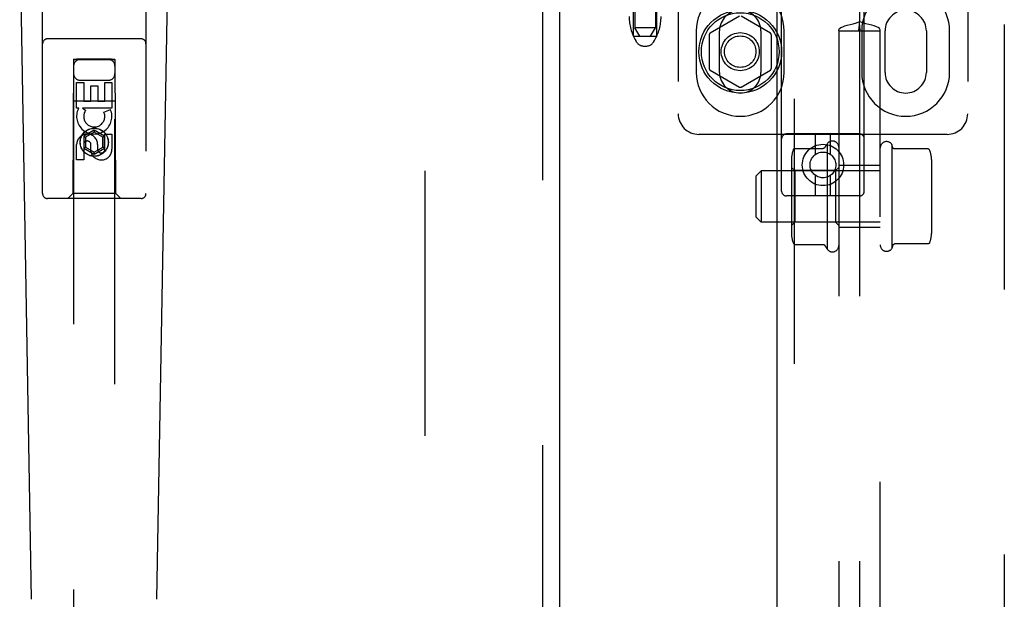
# Model space of a CAD drawing. Header units: inches. Extents: x 0 to 291, y 0 to 188.
# Tile 25 of 113: x 75.88 to 81.83, y 87.6 to 91.1. Entities that reach past the tile are written whole.
import ezdxf

# ---------------------------------------------------------------- set-up
doc = ezdxf.new("R2010")
doc.units = ezdxf.units.IN
doc.header["$LTSCALE"] = 16.018896
doc.header["$MEASUREMENT"] = 0
doc.linetypes.add('HIDDEN', pattern=[0.2, 0.1, -0.1])
for name, color, linetype in [('DEFAULT_2', 8, 'HIDDEN'), ('LEFT_OR_SECONDARY_DOOR_ASSEMBLY', 7, 'CONTINUOUS'), ('RIGHT_OR_MAIN_DOOR_ASSEMBLY', 7, 'CONTINUOUS'), ('SUBPANELS', 7, 'CONTINUOUS')]:
    doc.layers.add(name, color=color, linetype=linetype)

msp = doc.modelspace()

# ---------------------------------------------------------------- linework, layer by layer
at = {"layer": 'DEFAULT_2', "color": 8, "linetype": 'HIDDEN'}
for p, q in [((78.3314, 56.5517), (78.3314, 129.5217)), ((81.8314, 129.5217), (81.8314, 56.5517)), ((80.4854, 90.0696), (80.4854, 95.5701)), ((80.9854, 90.0696), (80.9854, 95.5701)), ((79.8604, 95.5367), (79.8604, 90.5367)), ((81.6104, 95.5367), (81.6104, 90.5367)), ((79.5979, 94.5057), (79.5979, 91.0557)), ((79.7229, 94.5057), (79.7229, 91.0557)), ((79.5904, 91.0057), (79.5904, 91.5057)), ((79.7304, 91.0057), (79.7304, 91.5057)), ((80.2304, 91.1254), (80.0529, 91.0229)), ((80.4179, 91.0229), (80.2404, 91.1254)), ((79.6279, 91.0057), (79.5979, 91.0557)), ((79.7229, 91.0557), (79.5979, 91.0557)), ((79.6929, 91.0057), (79.7229, 91.0557)), ((79.5904, 91.0057), (79.7304, 91.0057)), ((79.9698, 91.0367), (79.9698, 90.7867)), ((80.0479, 91.0142), (80.0479, 90.8093)), ((80.1104, 90.7867), (80.1104, 91.0367)), ((80.3604, 91.0367), (80.3604, 90.7867)), ((80.4229, 91.0142), (80.4229, 90.8093)), ((80.501, 90.7867), (80.501, 91.0367)), ((80.9698, 91.0367), (80.9698, 90.7867)), ((81.1104, 90.7867), (81.1104, 91.0367)), ((81.3604, 91.0367), (81.3604, 90.7867)), ((81.501, 90.7867), (81.501, 91.0367)), ((79.6093, 90.97), (79.6038, 90.9792)), ((79.6522, 90.9457), (79.6686, 90.9457)), ((79.7115, 90.97), (79.717, 90.9792)), ((80.0529, 90.8006), (80.2304, 90.6981)), ((80.2404, 90.6981), (80.4179, 90.8006)), ((81.4854, 90.4117), (79.9854, 90.4117)), ((80.9554, 90.4146), (80.5154, 90.4146)), ((80.6904, 90.2908), (80.6904, 90.4146)), ((80.7804, 90.2908), (80.7804, 90.4146)), ((80.6904, 90.0396), (80.6904, 90.1634)), ((80.7804, 90.0396), (80.7804, 90.1634)), ((80.9554, 90.0396), (80.5154, 90.0396))]:
    msp.add_line(p, q, dxfattribs=at)
for centre, radius in [((80.2354, 90.9117), 0.25), ((80.2354, 90.9117), 0.235), ((80.2354, 90.9117), 0.115), ((80.2354, 90.9117), 0.095), ((80.7354, 90.2271), 0.125), ((80.7354, 90.2271), 0.078)]:
    msp.add_circle(centre, radius, dxfattribs=at)
for centre, radius, start, end in [((80.2354, 91.0367), 0.2656, 0, 180), ((81.2354, 91.0367), 0.2656, 0, 180), ((79.8439, 91.1233), 0.28, 180, 210.96374), ((79.4769, 91.1233), 0.28, 329.03626, 360), ((80.2354, 91.0367), 0.125, 0, 180), ((81.2354, 91.0367), 0.125, 0, 180), ((80.0579, 91.0142), 0.01, 120.00306, 179.9988), ((80.4129, 91.0142), 0.01, 0.00342, 59.99916), ((79.6522, 90.9957), 0.05, 210.96374, 270), ((79.6686, 90.9957), 0.05, 270, 329.03626), ((80.0579, 90.8093), 0.01, 180.00342, 239.99916), ((80.4129, 90.8093), 0.01, 300.00306, 359.9988), ((80.2354, 90.7867), 0.2656, 180, 360), ((80.2354, 90.7867), 0.125, 180, 360), ((81.2354, 90.7867), 0.2656, 180, 360), ((81.2354, 90.7867), 0.125, 180, 360), ((80.2354, 90.7068), 0.01, 240.00375, 299.99856), ((79.9854, 90.5367), 0.125, 180, 270), ((81.4854, 90.5367), 0.125, 270, 360), ((80.5154, 90.3846), 0.03, 90, 180), ((80.9554, 90.3846), 0.03, 0, 90), ((80.5154, 90.0696), 0.03, 180, 270), ((80.9554, 90.0696), 0.03, 270, 360)]:
    msp.add_arc(centre, radius, start, end, dxfattribs=at)
at = {"layer": 'LEFT_OR_SECONDARY_DOOR_ASSEMBLY', "color": 8, "linetype": 'HIDDEN'}
for p, q in [((79.0399, 130.1827), (79.0399, 55.8907)), ((76.0189, 90.0542), (76.0189, 91.9117)), ((76.6439, 91.9117), (76.6439, 90.0542)), ((76.6139, 90.9892), (76.0489, 90.9892)), ((76.2049, 90.8642), (76.2014, 90.0542)), ((76.2049, 90.8642), (76.4579, 90.8642)), ((76.2064, 90.8659), (76.2064, 56.8642)), ((76.2073, 90.8659), (76.2088, 90.8659)), ((76.2088, 90.8659), (76.2137, 90.866)), ((76.2123, 90.8629), (76.2088, 90.8629)), ((76.2264, 90.8628), (76.2123, 90.8629)), ((76.2137, 90.866), (76.2264, 90.866)), ((76.4364, 90.866), (76.2264, 90.866)), ((76.4491, 90.8629), (76.2264, 90.8628)), ((76.4364, 90.866), (76.4505, 90.866)), ((76.454, 90.8629), (76.4491, 90.8629)), ((76.4505, 90.866), (76.454, 90.8659)), ((76.4555, 90.8629), (76.454, 90.8629)), ((76.4564, 56.8642), (76.4564, 90.8659)), ((76.4614, 90.0542), (76.4579, 90.8642)), ((76.2248, 90.5703), (76.2248, 90.7264)), ((76.2248, 90.7264), (76.2673, 90.7264)), ((76.2464, 90.7392), (76.4164, 90.7392)), ((76.2673, 90.7264), (76.2673, 90.6129)), ((76.3107, 90.6129), (76.3107, 90.7051)), ((76.3107, 90.7051), (76.3532, 90.7051)), ((76.3532, 90.7051), (76.3532, 90.6129)), ((76.3956, 90.6129), (76.3956, 90.7264)), ((76.3956, 90.7264), (76.438, 90.7264)), ((76.438, 90.7264), (76.438, 90.5703)), ((76.2038, 90.6142), (76.459, 90.6142)), ((76.2673, 90.6129), (76.3107, 90.6129)), ((76.3532, 90.6129), (76.3956, 90.6129)), ((76.2371, 90.5703), (76.2248, 90.5703)), ((76.2353, 90.5667), (76.2371, 90.5703)), ((76.2604, 90.5703), (76.279, 90.5572)), ((76.438, 90.5703), (76.2604, 90.5703)), ((76.3899, 90.5459), (76.4291, 90.5628)), ((76.3314, 90.4367), (76.2689, 90.4006)), ((76.2689, 90.4006), (76.2689, 90.3285)), ((76.2689, 90.4006), (76.2789, 90.3949)), ((76.3314, 90.4252), (76.2789, 90.3949)), ((76.2789, 90.3949), (76.2789, 90.3342)), ((76.3314, 90.4367), (76.3314, 90.4252)), ((76.3939, 90.4006), (76.3314, 90.4367)), ((76.3839, 90.3949), (76.3314, 90.4252)), ((76.3939, 90.4006), (76.3839, 90.3949)), ((76.3839, 90.3342), (76.3839, 90.3949)), ((76.3939, 90.3285), (76.3939, 90.4006)), ((76.3956, 90.3216), (76.3956, 90.414)), ((76.3956, 90.414), (76.438, 90.414)), ((76.438, 90.414), (76.438, 90.3216)), ((76.2248, 90.2577), (76.2248, 90.3501)), ((76.2673, 90.3501), (76.2673, 90.2577)), ((76.2689, 90.3285), (76.2789, 90.3342)), ((76.2789, 90.3342), (76.3314, 90.3039)), ((76.3108, 90.3078), (76.3108, 90.354)), ((76.3314, 90.3039), (76.3839, 90.3342)), ((76.3517, 90.3501), (76.3517, 90.3216)), ((76.3939, 90.3285), (76.3839, 90.3342)), ((76.2689, 90.3285), (76.3314, 90.2924)), ((76.3314, 90.2924), (76.3939, 90.3285)), ((76.3314, 90.2924), (76.3314, 90.3039)), ((76.2673, 90.2577), (76.2248, 90.2577)), ((76.2014, 90.0542), (76.1714, 90.0242)), ((76.4614, 90.0542), (76.2014, 90.0542)), ((76.4614, 90.0542), (76.4914, 90.0242)), ((76.6139, 90.0242), (76.0489, 90.0242))]:
    msp.add_line(p, q, dxfattribs=at)
at = {"layer": 'LEFT_OR_SECONDARY_DOOR_ASSEMBLY', "color": 3, "linetype": 'Continuous'}
msp.add_line((79.1439, 130.1827), (79.1439, 55.8907), dxfattribs=at)
at = {"layer": 'LEFT_OR_SECONDARY_DOOR_ASSEMBLY', "color": 7, "linetype": 'Continuous'}
for p, q in [((75.9529, 87.6023), (75.8806, 91.7416)), ((76.7099, 87.6023), (76.7822, 91.7416))]:
    msp.add_line(p, q, dxfattribs=at)
at = {"layer": 'LEFT_OR_SECONDARY_DOOR_ASSEMBLY', "color": 8, "linetype": 'HIDDEN'}
for points in [[(76.2064, 90.8659), (76.2065, 90.8659), (76.2068, 90.8659), (76.2073, 90.8659)], [(76.2088, 90.8629), (76.2073, 90.8629), (76.2068, 90.8629), (76.2065, 90.8629), (76.2064, 90.8629)], [(76.454, 90.8659), (76.4555, 90.8659), (76.456, 90.8659), (76.4563, 90.8659), (76.4564, 90.8659)], [(76.4564, 90.8629), (76.4563, 90.8629), (76.456, 90.8629), (76.4555, 90.8629)]]:
    msp.add_lwpolyline(points, dxfattribs=at)
for radius in [0.085, 0.0845]:
    msp.add_circle((76.3314, 90.3642), radius, dxfattribs=at)
for centre, radius, start, end in [((76.0489, 90.9592), 0.03, 90, 180), ((76.6139, 90.9592), 0.03, 0, 90), ((76.2464, 90.8242), 0.04, 90, 180), ((76.4164, 90.8242), 0.04, 0, 90), ((76.2464, 90.7792), 0.04, 180, 270), ((76.4164, 90.7792), 0.04, 270, 360), ((76.3313, 90.5205), 0.1065, 154.26362, 23.40274), ((76.3313, 90.5205), 0.0639, 144.88948, 23.40261), ((76.2883, 90.3501), 0.0635, 0, 180), ((76.2892, 90.3501), 0.0219, 10.307, 180), ((76.3737, 90.3215), 0.0644, 192.29948, 0.07752), ((76.3737, 90.3216), 0.0219, 179.90115, 360), ((76.0489, 90.0542), 0.03, 180, 270), ((76.6139, 90.0542), 0.03, 270, 360)]:
    msp.add_arc(centre, radius, start, end, dxfattribs=at)
at = {"layer": 'RIGHT_OR_MAIN_DOOR_ASSEMBLY', "color": 8, "linetype": 'HIDDEN'}
msp.add_line((80.5604, 103.4417), (80.5604, 82.6317), dxfattribs=at)
at = {"layer": 'RIGHT_OR_MAIN_DOOR_ASSEMBLY', "color": 3, "linetype": 'Continuous'}
msp.add_line((80.4564, 103.2867), (80.4564, 82.7867), dxfattribs=at)
at = {"layer": 'SUBPANELS', "color": 8, "linetype": 'HIDDEN'}
for p, q in [((80.9564, 94.9794), (80.9564, 91.0941)), ((80.8307, 91.0367), (80.9548, 91.0367)), ((80.8314, 91.0367), (80.8314, 77.0992)), ((80.9529, 91.0433), (80.9565, 91.0437)), ((80.9548, 91.0367), (80.9579, 91.0367)), ((80.9565, 91.0437), (80.9549, 91.0436)), ((80.9563, 91.0437), (80.9599, 91.0433)), ((80.9564, 91.0367), (80.9564, 77.0992)), ((80.9579, 91.0436), (80.9568, 91.0437)), ((80.9579, 91.0367), (81.0821, 91.0367)), ((81.0814, 77.0992), (81.0814, 91.0367)), ((80.7614, 90.3551), (80.7614, 89.7184)), ((81.1514, 90.3516), (81.1514, 89.7219)), ((81.1584, 90.3308), (81.1514, 90.3516)), ((80.5667, 90.3268), (80.737, 90.3268)), ((81.3701, 90.3239), (81.1679, 90.3239)), ((80.5454, 90.2635), (80.5454, 89.81)), ((81.0814, 90.2242), (80.8314, 90.2242)), ((81.3914, 90.2606), (81.3914, 89.8129)), ((80.3314, 90.1617), (80.3614, 90.1917)), ((80.3314, 89.9117), (80.3314, 90.1617)), ((80.3614, 90.1917), (80.3614, 89.8817)), ((81.0814, 90.1917), (80.3614, 90.1917)), ((80.5654, 90.1927), (80.5454, 90.2127)), ((80.5654, 90.1927), (80.5654, 89.8807)), ((80.8114, 90.1927), (80.5654, 90.1927)), ((80.8114, 90.1927), (80.8314, 90.2127)), ((80.8114, 90.1927), (80.8114, 89.8807)), ((80.3314, 89.9117), (80.3614, 89.8817)), ((81.0814, 89.8817), (80.3614, 89.8817)), ((80.5654, 89.8807), (80.5454, 89.8607)), ((80.8114, 89.8807), (80.5654, 89.8807)), ((80.8114, 89.8807), (80.8314, 89.8607)), ((81.0814, 89.8492), (80.8314, 89.8492)), ((80.5667, 89.7467), (80.737, 89.7467)), ((81.1584, 89.7427), (81.1514, 89.7219)), ((81.3701, 89.7496), (81.1679, 89.7496))]:
    msp.add_line(p, q, dxfattribs=at)
for points in [[(80.8307, 91.0367), (80.8312, 91.0446), (80.8354, 91.0514), (80.8434, 91.0575), (80.8546, 91.0628), (80.8676, 91.0672), (80.8826, 91.0715), (80.8998, 91.0759), (80.9185, 91.0809), (80.9377, 91.0868), (80.9564, 91.0941)], [(80.9513, 91.0441), (80.9514, 91.0444), (80.9517, 91.0449), (80.9521, 91.0459), (80.9526, 91.0476), (80.9532, 91.0504), (80.9539, 91.0547), (80.9546, 91.0611), (80.9553, 91.0698), (80.9559, 91.0807), (80.9564, 91.0941)], [(81.0821, 91.0367), (81.0816, 91.0446), (81.0774, 91.0514), (81.0694, 91.0575), (81.0582, 91.0628), (81.0452, 91.0672), (81.0302, 91.0715), (81.0129, 91.0759), (80.9943, 91.0809), (80.9751, 91.0868), (80.9564, 91.0941)], [(80.9615, 91.0441), (80.9614, 91.0444), (80.9611, 91.0449), (80.9607, 91.0459), (80.9602, 91.0476), (80.9596, 91.0504), (80.9589, 91.0547), (80.9582, 91.0611), (80.9575, 91.0698), (80.9569, 91.0807), (80.9564, 91.0941)], [(80.9516, 91.0434), (80.9514, 91.0437), (80.9513, 91.044), (80.9513, 91.0441)], [(80.9548, 91.0367), (80.9531, 91.0407), (80.952, 91.0427), (80.9516, 91.0434)], [(80.9579, 91.0367), (80.9597, 91.0407), (80.9608, 91.0427), (80.9612, 91.0434)], [(80.9612, 91.0434), (80.9614, 91.0437), (80.9615, 91.044), (80.9615, 91.0441)], [(80.5576, 90.3208), (80.5582, 90.322), (80.5589, 90.3231), (80.5599, 90.3241), (80.5609, 90.3249), (80.5621, 90.3256), (80.5633, 90.3262), (80.5647, 90.3265), (80.5661, 90.3267), (80.5667, 90.3268)], [(80.7455, 90.3314), (80.7455, 90.3314), (80.7455, 90.3313), (80.7454, 90.3312), (80.7453, 90.3311), (80.7452, 90.3309), (80.7451, 90.3308), (80.745, 90.3307), (80.7449, 90.3306), (80.7448, 90.3304), (80.7447, 90.3303), (80.7446, 90.3302), (80.7445, 90.33), (80.7444, 90.3299), (80.7442, 90.3297), (80.7441, 90.3296), (80.7439, 90.3295), (80.7438, 90.3293), (80.7436, 90.3292), (80.7434, 90.329), (80.7432, 90.3289), (80.743, 90.3287), (80.7428, 90.3285), (80.7426, 90.3284), (80.7423, 90.3282), (80.742, 90.3281), (80.7418, 90.3279), (80.7414, 90.3278), (80.7411, 90.3276), (80.7407, 90.3274), (80.7403, 90.3273), (80.7399, 90.3272), (80.7394, 90.327), (80.7389, 90.3269), (80.7383, 90.3268), (80.7376, 90.3268), (80.7371, 90.3268)], [(81.1679, 90.3239), (81.1676, 90.3239), (81.1671, 90.3239), (81.1666, 90.3239), (81.1662, 90.324), (81.1658, 90.3241), (81.1654, 90.3242), (81.165, 90.3243), (81.1647, 90.3244), (81.1643, 90.3245), (81.164, 90.3246), (81.1638, 90.3248), (81.1635, 90.3249), (81.1632, 90.325), (81.163, 90.3251), (81.1628, 90.3253), (81.1626, 90.3254), (81.1624, 90.3255), (81.1622, 90.3257), (81.162, 90.3258), (81.1618, 90.3259), (81.1616, 90.3261), (81.1615, 90.3262), (81.1613, 90.3263), (81.1612, 90.3265), (81.161, 90.3266), (81.1609, 90.3267), (81.1608, 90.3268), (81.1606, 90.327), (81.1605, 90.3271), (81.1604, 90.3272), (81.1603, 90.3273), (81.1602, 90.3275), (81.1601, 90.3276), (81.16, 90.3277), (81.1599, 90.3278), (81.1598, 90.3279), (81.1598, 90.328), (81.1597, 90.3282), (81.1596, 90.3283), (81.1595, 90.3284), (81.1594, 90.3285), (81.1594, 90.3286), (81.1593, 90.3287), (81.1592, 90.3288), (81.1592, 90.3289), (81.1591, 90.329), (81.1591, 90.3291), (81.159, 90.3292), (81.159, 90.3293), (81.1589, 90.3294), (81.1589, 90.3295), (81.1588, 90.3296), (81.1588, 90.3297), (81.1587, 90.3298), (81.1587, 90.3299), (81.1586, 90.33), (81.1586, 90.3301), (81.1586, 90.3302), (81.1585, 90.3303), (81.1585, 90.3304), (81.1585, 90.3305), (81.1584, 90.3306), (81.1584, 90.3306), (81.1584, 90.3307), (81.1584, 90.3308)], [(81.3792, 90.3179), (81.3784, 90.3194), (81.3774, 90.3207), (81.3762, 90.3218), (81.3747, 90.3227), (81.3731, 90.3234), (81.3714, 90.3238), (81.3701, 90.3239)], [(80.5576, 89.7527), (80.5582, 89.7515), (80.5589, 89.7504), (80.5599, 89.7494), (80.5609, 89.7486), (80.5621, 89.7479), (80.5633, 89.7473), (80.5647, 89.7469), (80.5661, 89.7467), (80.5667, 89.7467)], [(80.7371, 89.7467), (80.7375, 89.7467), (80.7382, 89.7467), (80.7387, 89.7466), (80.7392, 89.7465), (80.7397, 89.7464), (80.7401, 89.7463), (80.7405, 89.7461), (80.7408, 89.746), (80.7412, 89.7459), (80.7415, 89.7457), (80.7418, 89.7456), (80.742, 89.7454), (80.7423, 89.7453), (80.7425, 89.7451), (80.7427, 89.745), (80.7429, 89.7449), (80.7431, 89.7447), (80.7433, 89.7446), (80.7435, 89.7444), (80.7436, 89.7443), (80.7438, 89.7442), (80.7439, 89.744), (80.7441, 89.7439), (80.7442, 89.7438), (80.7443, 89.7436), (80.7444, 89.7435), (80.7446, 89.7434), (80.7447, 89.7433), (80.7448, 89.7431), (80.7449, 89.743), (80.745, 89.7429), (80.7451, 89.7428), (80.7451, 89.7427), (80.7452, 89.7426), (80.7453, 89.7424), (80.7454, 89.7423), (80.7454, 89.7422), (80.7455, 89.7421), (80.7455, 89.7421)], [(81.1584, 89.7427), (81.1584, 89.7428), (81.1584, 89.7428), (81.1584, 89.7429), (81.1585, 89.743), (81.1585, 89.7431), (81.1585, 89.7432), (81.1586, 89.7433), (81.1586, 89.7434), (81.1586, 89.7435), (81.1587, 89.7436), (81.1587, 89.7437), (81.1588, 89.7438), (81.1588, 89.7439), (81.1589, 89.744), (81.1589, 89.7441), (81.159, 89.7442), (81.159, 89.7443), (81.1591, 89.7444), (81.1591, 89.7445), (81.1592, 89.7446), (81.1592, 89.7447), (81.1593, 89.7448), (81.1594, 89.7449), (81.1594, 89.745), (81.1595, 89.7451), (81.1596, 89.7452), (81.1597, 89.7453), (81.1598, 89.7454), (81.1598, 89.7456), (81.1599, 89.7457), (81.16, 89.7458), (81.1601, 89.7459), (81.1602, 89.746), (81.1603, 89.7462), (81.1604, 89.7463), (81.1605, 89.7464), (81.1606, 89.7465), (81.1608, 89.7467), (81.1609, 89.7468), (81.161, 89.7469), (81.1612, 89.747), (81.1613, 89.7472), (81.1615, 89.7473), (81.1616, 89.7474), (81.1618, 89.7476), (81.162, 89.7477), (81.1622, 89.7478), (81.1624, 89.748), (81.1626, 89.7481), (81.1628, 89.7482), (81.163, 89.7483), (81.1632, 89.7485), (81.1635, 89.7486), (81.1638, 89.7487), (81.164, 89.7489), (81.1643, 89.749), (81.1647, 89.7491), (81.165, 89.7492), (81.1654, 89.7493), (81.1658, 89.7494), (81.1662, 89.7495), (81.1666, 89.7495), (81.1671, 89.7496), (81.1676, 89.7496), (81.1679, 89.7496)], [(81.3792, 89.7556), (81.3784, 89.7541), (81.3774, 89.7528), (81.3762, 89.7517), (81.3747, 89.7507), (81.3731, 89.7501), (81.3714, 89.7497), (81.3701, 89.7496)]]:
    msp.add_lwpolyline(points, dxfattribs=at)
for centre, radius, start, end in [((81.2112, 90.0367), 0.551, 144.71076, 147.68472), ((80.793, 90.3334), 0.0384, 0, 145.55034), ((81.1198, 90.3299), 0.0384, 34.44966, 180), ((80.6866, 90.2635), 0.1412, 156.05, 180), ((81.2502, 90.2606), 0.1412, 0, 23.95), ((80.6866, 89.81), 0.1412, 180, 203.95), ((81.2502, 89.8129), 0.1412, 336.05, 360), ((81.2112, 90.0367), 0.551, 212.31528, 215.28924), ((80.793, 89.7401), 0.0384, 214.44966, 360), ((81.1198, 89.7436), 0.0384, 180, 325.55034)]:
    msp.add_arc(centre, radius, start, end, dxfattribs=at)

doc.saveas('drawing.dxf')
